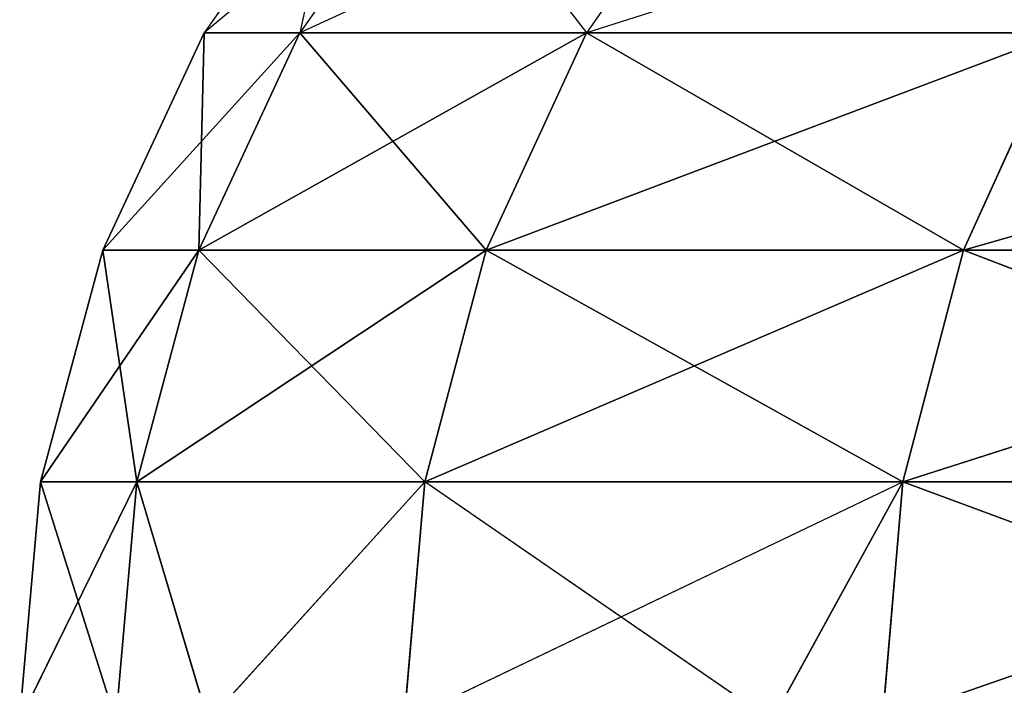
# Model space of a CAD drawing. Header units: centimetres. Extents: x 0.1 to 26.3, y 0 to 13.2.
# Tile 60 of 256: x 2.64697 to 2.66128, y 13.22593 to 13.2356. Entities that reach past the tile are written whole.
import ezdxf

# ---------------------------------------------------------------- set-up
doc = ezdxf.new("R2010")
doc.units = ezdxf.units.CM
doc.header["$LTSCALE"] = 2.54
doc.layers.get('0').update_dxf_attribs({"true_color": 0xff5454})

# ---------------------------------------------------------------- blocks, each defined once
blk = doc.blocks.new('Pojemnik na r_czniki papierowe CRESTO.STL')
at = {"color": 0}
for p, q in [((2.651649, 13.238269, 28.85), (2.649649, 13.235413, 28.85)), ((2.653034, 13.238269, 28.812985), (2.649649, 13.235413, 28.85)), ((2.651649, 13.238269, 18.55), (2.649649, 13.235413, 18.55)), ((2.653034, 13.238269, 18.512985), (2.649649, 13.235413, 18.55)), ((2.653034, 13.238269, 28.887015), (2.65104, 13.235413, 28.887164)), ((2.651649, 13.238269, 28.85), (2.65104, 13.235413, 28.887164)), ((2.653034, 13.238269, 28.812985), (2.65104, 13.235413, 28.812836)), ((2.657181, 13.238269, 28.776175), (2.65104, 13.235413, 28.812836)), ((2.653034, 13.238269, 18.587015), (2.65104, 13.235413, 18.587164)), ((2.651649, 13.238269, 18.55), (2.65104, 13.235413, 18.587164)), ((2.653034, 13.238269, 18.512985), (2.65104, 13.235413, 18.512836)), ((2.657181, 13.238269, 18.476176), (2.65104, 13.235413, 18.512836)), ((2.653034, 13.238269, 28.887015), (2.655204, 13.235413, 28.924121)), ((2.653034, 13.238269, 18.587015), (2.655204, 13.235413, 18.624121)), ((2.657181, 13.238269, 28.923825), (2.655204, 13.235413, 28.924121)), ((2.657181, 13.238269, 28.776175), (2.655204, 13.235413, 28.775879)), ((2.664067, 13.238269, 28.73978), (2.655204, 13.235413, 28.775879)), ((2.657181, 13.238269, 18.623824), (2.655204, 13.235413, 18.624121)), ((2.657181, 13.238269, 18.476176), (2.655204, 13.235413, 18.475879)), ((2.664067, 13.238269, 18.439781), (2.655204, 13.235413, 18.475879)), ((2.649649, 13.235413, 28.85), (2.648176, 13.232254, 28.85)), ((2.649649, 13.235413, 28.85), (2.648176, 13.232254, 28.85)), ((2.65104, 13.235413, 28.812836), (2.648176, 13.232254, 28.85)), ((2.65104, 13.235413, 28.812836), (2.648176, 13.232254, 28.85)), ((2.649649, 13.235413, 18.55), (2.648176, 13.232254, 18.55)), ((2.649649, 13.235413, 18.55), (2.648176, 13.232254, 18.55)), ((2.65104, 13.235413, 18.512836), (2.648176, 13.232254, 18.55)), ((2.65104, 13.235413, 18.512836), (2.648176, 13.232254, 18.55)), ((2.65104, 13.235413, 28.887164), (2.64957, 13.232254, 28.887274)), ((2.65104, 13.235413, 28.887164), (2.64957, 13.232254, 28.887274)), ((2.649649, 13.235413, 28.85), (2.64957, 13.232254, 28.887274)), ((2.649649, 13.235413, 28.85), (2.64957, 13.232254, 28.887274)), ((2.65104, 13.235413, 28.812836), (2.64957, 13.232254, 28.812726)), ((2.65104, 13.235413, 28.812836), (2.64957, 13.232254, 28.812726)), ((2.655204, 13.235413, 28.775879), (2.64957, 13.232254, 28.812726)), ((2.655204, 13.235413, 28.775879), (2.64957, 13.232254, 28.812726)), ((2.65104, 13.235413, 18.587164), (2.64957, 13.232254, 18.587274)), ((2.65104, 13.235413, 18.587164), (2.64957, 13.232254, 18.587274)), ((2.649649, 13.235413, 18.55), (2.64957, 13.232254, 18.587274)), ((2.649649, 13.235413, 18.55), (2.64957, 13.232254, 18.587274)), ((2.65104, 13.235413, 18.512836), (2.64957, 13.232254, 18.512726)), ((2.65104, 13.235413, 18.512836), (2.64957, 13.232254, 18.512726)), ((2.655204, 13.235413, 18.475879), (2.64957, 13.232254, 18.512726)), ((2.655204, 13.235413, 18.475879), (2.64957, 13.232254, 18.512726)), ((2.65104, 13.235413, 28.887164), (2.649649, 13.235413, 28.85)), ((2.649649, 13.235413, 28.85), (2.65104, 13.235413, 28.812836)), ((2.65104, 13.235413, 18.587164), (2.649649, 13.235413, 18.55)), ((2.649649, 13.235413, 18.55), (2.65104, 13.235413, 18.512836)), ((2.655204, 13.235413, 28.924121), (2.65104, 13.235413, 28.887164)), ((2.65104, 13.235413, 28.887164), (2.653747, 13.232254, 28.924341)), ((2.65104, 13.235413, 28.887164), (2.653747, 13.232254, 28.924341)), ((2.65104, 13.235413, 28.812836), (2.655204, 13.235413, 28.775879)), ((2.655204, 13.235413, 18.624121), (2.65104, 13.235413, 18.587164)), ((2.65104, 13.235413, 18.587164), (2.653747, 13.232254, 18.624341)), ((2.65104, 13.235413, 18.587164), (2.653747, 13.232254, 18.624341)), ((2.65104, 13.235413, 18.512836), (2.655204, 13.235413, 18.475879)), ((2.655204, 13.235413, 28.924121), (2.653747, 13.232254, 28.924341)), ((2.655204, 13.235413, 28.924121), (2.653747, 13.232254, 28.924341)), ((2.655204, 13.235413, 28.775879), (2.653747, 13.232254, 28.775659)), ((2.655204, 13.235413, 28.775879), (2.653747, 13.232254, 28.775659)), ((2.662118, 13.235413, 28.739337), (2.653747, 13.232254, 28.775659)), ((2.662118, 13.235413, 28.739337), (2.653747, 13.232254, 28.775659)), ((2.655204, 13.235413, 18.624121), (2.653747, 13.232254, 18.624341)), ((2.655204, 13.235413, 18.624121), (2.653747, 13.232254, 18.624341)), ((2.655204, 13.235413, 18.475879), (2.653747, 13.232254, 18.475659)), ((2.655204, 13.235413, 18.475879), (2.653747, 13.232254, 18.475659)), ((2.662118, 13.235413, 18.439336), (2.653747, 13.232254, 18.475659)), ((2.662118, 13.235413, 18.439336), (2.653747, 13.232254, 18.475659)), ((2.662118, 13.235413, 28.960663), (2.655204, 13.235413, 28.924121)), ((2.655204, 13.235413, 28.924121), (2.660681, 13.232254, 28.960992)), ((2.655204, 13.235413, 28.924121), (2.660681, 13.232254, 28.960992)), ((2.655204, 13.235413, 28.775879), (2.662118, 13.235413, 28.739337)), ((2.662118, 13.235413, 18.660664), (2.655204, 13.235413, 18.624121)), ((2.655204, 13.235413, 18.624121), (2.660681, 13.232254, 18.660992)), ((2.655204, 13.235413, 18.624121), (2.660681, 13.232254, 18.660992)), ((2.655204, 13.235413, 18.475879), (2.662118, 13.235413, 18.439336)), ((2.662118, 13.235413, 28.960663), (2.660681, 13.232254, 28.960992)), ((2.662118, 13.235413, 28.960663), (2.660681, 13.232254, 28.960992)), ((2.662118, 13.235413, 28.739337), (2.660681, 13.232254, 28.739008)), ((2.662118, 13.235413, 28.739337), (2.660681, 13.232254, 28.739008)), ((2.671744, 13.235413, 28.703412), (2.660681, 13.232254, 28.739008)), ((2.671744, 13.235413, 28.703412), (2.660681, 13.232254, 28.739008)), ((2.662118, 13.235413, 18.660664), (2.660681, 13.232254, 18.660992)), ((2.662118, 13.235413, 18.660664), (2.660681, 13.232254, 18.660992)), ((2.662118, 13.235413, 18.439336), (2.660681, 13.232254, 18.439008)), ((2.662118, 13.235413, 18.439336), (2.660681, 13.232254, 18.439008)), ((2.671744, 13.235413, 18.403412), (2.660681, 13.232254, 18.439008)), ((2.671744, 13.235413, 18.403412), (2.660681, 13.232254, 18.439008)), ((2.648176, 13.232254, 28.85), (2.647273, 13.228886, 28.85)), ((2.648176, 13.232254, 28.85), (2.647273, 13.228886, 28.85)), ((2.64957, 13.232254, 28.812726), (2.647273, 13.228886, 28.85)), ((2.64957, 13.232254, 28.812726), (2.647273, 13.228886, 28.85)), ((2.648176, 13.232254, 18.55), (2.647273, 13.228886, 18.55)), ((2.648176, 13.232254, 18.55), (2.647273, 13.228886, 18.55)), ((2.64957, 13.232254, 18.512726), (2.647273, 13.228886, 18.55)), ((2.64957, 13.232254, 18.512726), (2.647273, 13.228886, 18.55)), ((2.64957, 13.232254, 28.887274), (2.648176, 13.232254, 28.85)), ((2.648176, 13.232254, 28.85), (2.648671, 13.228886, 28.887341)), ((2.648176, 13.232254, 28.85), (2.648671, 13.228886, 28.887341)), ((2.648176, 13.232254, 28.85), (2.64957, 13.232254, 28.812726)), ((2.64957, 13.232254, 28.887274), (2.648176, 13.232254, 28.85)), ((2.648176, 13.232254, 28.85), (2.64957, 13.232254, 28.812726)), ((2.64957, 13.232254, 18.587274), (2.648176, 13.232254, 18.55)), ((2.648176, 13.232254, 18.55), (2.648671, 13.228886, 18.587343)), ((2.648176, 13.232254, 18.55), (2.648671, 13.228886, 18.587343)), ((2.648176, 13.232254, 18.55), (2.64957, 13.232254, 18.512726)), ((2.64957, 13.232254, 18.587274), (2.648176, 13.232254, 18.55)), ((2.648176, 13.232254, 18.55), (2.64957, 13.232254, 18.512726)), ((2.64957, 13.232254, 28.887274), (2.648671, 13.228886, 28.887341)), ((2.64957, 13.232254, 28.887274), (2.648671, 13.228886, 28.887341)), ((2.64957, 13.232254, 28.812726), (2.648671, 13.228886, 28.812659)), ((2.64957, 13.232254, 28.812726), (2.648671, 13.228886, 28.812659)), ((2.653747, 13.232254, 28.775659), (2.648671, 13.228886, 28.812659)), ((2.653747, 13.232254, 28.775659), (2.648671, 13.228886, 28.812659)), ((2.64957, 13.232254, 18.587274), (2.648671, 13.228886, 18.587343)), ((2.64957, 13.232254, 18.587274), (2.648671, 13.228886, 18.587343)), ((2.64957, 13.232254, 18.512726), (2.648671, 13.228886, 18.512657)), ((2.64957, 13.232254, 18.512726), (2.648671, 13.228886, 18.512657)), ((2.653747, 13.232254, 18.475659), (2.648671, 13.228886, 18.512657)), ((2.653747, 13.232254, 18.475659), (2.648671, 13.228886, 18.512657)), ((2.653747, 13.232254, 28.924341), (2.64957, 13.232254, 28.887274)), ((2.64957, 13.232254, 28.887274), (2.652855, 13.228886, 28.924475)), ((2.64957, 13.232254, 28.887274), (2.652855, 13.228886, 28.924475)), ((2.64957, 13.232254, 28.812726), (2.653747, 13.232254, 28.775659)), ((2.653747, 13.232254, 28.924341), (2.64957, 13.232254, 28.887274)), ((2.64957, 13.232254, 28.812726), (2.653747, 13.232254, 28.775659)), ((2.653747, 13.232254, 18.624341), (2.64957, 13.232254, 18.587274)), ((2.64957, 13.232254, 18.587274), (2.652855, 13.228886, 18.624475)), ((2.64957, 13.232254, 18.587274), (2.652855, 13.228886, 18.624475)), ((2.64957, 13.232254, 18.512726), (2.653747, 13.232254, 18.475659)), ((2.653747, 13.232254, 18.624341), (2.64957, 13.232254, 18.587274)), ((2.64957, 13.232254, 18.512726), (2.653747, 13.232254, 18.475659)), ((2.653747, 13.232254, 28.924341), (2.652855, 13.228886, 28.924475)), ((2.653747, 13.232254, 28.924341), (2.652855, 13.228886, 28.924475)), ((2.653747, 13.232254, 28.775659), (2.652855, 13.228886, 28.775525)), ((2.653747, 13.232254, 28.775659), (2.652855, 13.228886, 28.775525)), ((2.660681, 13.232254, 28.739008), (2.652855, 13.228886, 28.775525)), ((2.660681, 13.232254, 28.739008), (2.652855, 13.228886, 28.775525)), ((2.653747, 13.232254, 18.624341), (2.652855, 13.228886, 18.624475)), ((2.653747, 13.232254, 18.624341), (2.652855, 13.228886, 18.624475)), ((2.653747, 13.232254, 18.475659), (2.652855, 13.228886, 18.475525)), ((2.653747, 13.232254, 18.475659), (2.652855, 13.228886, 18.475525)), ((2.660681, 13.232254, 18.439008), (2.652855, 13.228886, 18.475525)), ((2.660681, 13.232254, 18.439008), (2.652855, 13.228886, 18.475525)), ((2.660681, 13.232254, 28.960992), (2.653747, 13.232254, 28.924341)), ((2.653747, 13.232254, 28.924341), (2.659802, 13.228886, 28.961194)), ((2.653747, 13.232254, 28.924341), (2.659802, 13.228886, 28.961194)), ((2.653747, 13.232254, 28.775659), (2.660681, 13.232254, 28.739008)), ((2.660681, 13.232254, 28.960992), (2.653747, 13.232254, 28.924341)), ((2.653747, 13.232254, 28.775659), (2.660681, 13.232254, 28.739008)), ((2.660681, 13.232254, 18.660992), (2.653747, 13.232254, 18.624341)), ((2.653747, 13.232254, 18.624341), (2.659802, 13.228886, 18.661192)), ((2.653747, 13.232254, 18.624341), (2.659802, 13.228886, 18.661192)), ((2.653747, 13.232254, 18.475659), (2.660681, 13.232254, 18.439008)), ((2.660681, 13.232254, 18.660992), (2.653747, 13.232254, 18.624341)), ((2.653747, 13.232254, 18.475659), (2.660681, 13.232254, 18.439008)), ((2.660681, 13.232254, 28.960992), (2.659802, 13.228886, 28.961194)), ((2.660681, 13.232254, 28.960992), (2.659802, 13.228886, 28.961194)), ((2.660681, 13.232254, 28.739008), (2.659802, 13.228886, 28.738806)), ((2.660681, 13.232254, 28.739008), (2.659802, 13.228886, 28.738806)), ((2.670336, 13.232254, 28.702979), (2.659802, 13.228886, 28.738806)), ((2.670336, 13.232254, 28.702979), (2.659802, 13.228886, 28.738806)), ((2.660681, 13.232254, 18.660992), (2.659802, 13.228886, 18.661192)), ((2.660681, 13.232254, 18.660992), (2.659802, 13.228886, 18.661192)), ((2.660681, 13.232254, 18.439008), (2.659802, 13.228886, 18.438808)), ((2.660681, 13.232254, 18.439008), (2.659802, 13.228886, 18.438808)), ((2.670336, 13.232254, 18.402979), (2.659802, 13.228886, 18.438808)), ((2.670336, 13.232254, 18.402979), (2.659802, 13.228886, 18.438808)), ((2.670336, 13.232254, 28.997021), (2.660681, 13.232254, 28.960992)), ((2.660681, 13.232254, 28.960992), (2.669473, 13.228886, 28.997287)), ((2.660681, 13.232254, 28.960992), (2.669473, 13.228886, 28.997287)), ((2.660681, 13.232254, 28.739008), (2.670336, 13.232254, 28.702979)), ((2.670336, 13.232254, 28.997021), (2.660681, 13.232254, 28.960992)), ((2.660681, 13.232254, 28.739008), (2.670336, 13.232254, 28.702979)), ((2.670336, 13.232254, 18.697021), (2.660681, 13.232254, 18.660992)), ((2.660681, 13.232254, 18.660992), (2.669473, 13.228886, 18.697289)), ((2.660681, 13.232254, 18.660992), (2.669473, 13.228886, 18.697289)), ((2.660681, 13.232254, 18.439008), (2.670336, 13.232254, 18.402979)), ((2.670336, 13.232254, 18.697021), (2.660681, 13.232254, 18.660992)), ((2.660681, 13.232254, 18.439008), (2.670336, 13.232254, 18.402979)), ((2.646969, 13.225414, 28.85), (2.648671, 13.228886, 28.812659)), ((2.646969, 13.225414, 28.85), (2.648671, 13.228886, 28.812659)), ((2.646969, 13.225414, 28.85), (2.647273, 13.228886, 28.85)), ((2.646969, 13.225414, 28.85), (2.647273, 13.228886, 28.85)), ((2.646969, 13.225414, 18.55), (2.648671, 13.228886, 18.512657)), ((2.646969, 13.225414, 18.55), (2.648671, 13.228886, 18.512657)), ((2.646969, 13.225414, 18.55), (2.647273, 13.228886, 18.55)), ((2.646969, 13.225414, 18.55), (2.647273, 13.228886, 18.55)), ((2.647273, 13.228886, 28.85), (2.648671, 13.228886, 28.812659)), ((2.648368, 13.225414, 28.887366), (2.647273, 13.228886, 28.85)), ((2.648368, 13.225414, 28.887366), (2.647273, 13.228886, 28.85)), ((2.648671, 13.228886, 28.887341), (2.647273, 13.228886, 28.85)), ((2.648671, 13.228886, 28.887341), (2.647273, 13.228886, 28.85)), ((2.647273, 13.228886, 28.85), (2.648671, 13.228886, 28.812659)), ((2.647273, 13.228886, 18.55), (2.648671, 13.228886, 18.512657)), ((2.648368, 13.225414, 18.587366), (2.647273, 13.228886, 18.55)), ((2.648368, 13.225414, 18.587366), (2.647273, 13.228886, 18.55)), ((2.648671, 13.228886, 18.587343), (2.647273, 13.228886, 18.55)), ((2.648671, 13.228886, 18.587343), (2.647273, 13.228886, 18.55)), ((2.647273, 13.228886, 18.55), (2.648671, 13.228886, 18.512657)), ((2.648368, 13.225414, 28.812634), (2.648671, 13.228886, 28.812659)), ((2.648368, 13.225414, 28.887366), (2.648671, 13.228886, 28.887341)), ((2.648368, 13.225414, 18.512634), (2.648671, 13.228886, 18.512657)), ((2.648368, 13.225414, 18.587366), (2.648671, 13.228886, 18.587343)), ((2.649709, 13.225414, 28.797736), (2.648671, 13.228886, 28.812659)), ((2.648671, 13.228886, 28.812659), (2.652855, 13.228886, 28.775525)), ((2.649709, 13.225414, 28.902264), (2.648671, 13.228886, 28.887341)), ((2.652855, 13.228886, 28.924475), (2.648671, 13.228886, 28.887341)), ((2.652855, 13.228886, 28.924475), (2.648671, 13.228886, 28.887341)), ((2.648671, 13.228886, 28.812659), (2.652855, 13.228886, 28.775525)), ((2.649709, 13.225414, 18.497736), (2.648671, 13.228886, 18.512657)), ((2.648671, 13.228886, 18.512657), (2.652855, 13.228886, 18.475525)), ((2.649709, 13.225414, 18.602264), (2.648671, 13.228886, 18.587343)), ((2.652855, 13.228886, 18.624475), (2.648671, 13.228886, 18.587343)), ((2.652855, 13.228886, 18.624475), (2.648671, 13.228886, 18.587343)), ((2.648671, 13.228886, 18.512657), (2.652855, 13.228886, 18.475525)), ((2.652855, 13.228886, 28.775525), (2.649709, 13.225414, 28.797736)), ((2.649709, 13.225414, 28.902264), (2.652855, 13.228886, 28.924475)), ((2.652855, 13.228886, 18.475525), (2.649709, 13.225414, 18.497736)), ((2.649709, 13.225414, 18.602264), (2.652855, 13.228886, 18.624475)), ((2.652554, 13.225414, 28.775479), (2.652855, 13.228886, 28.775525)), ((2.652554, 13.225414, 18.475479), (2.652855, 13.228886, 18.475525)), ((2.652554, 13.225414, 28.924521), (2.652855, 13.228886, 28.924475)), ((2.652554, 13.225414, 28.924521), (2.659802, 13.228886, 28.961194)), ((2.652554, 13.225414, 18.624521), (2.652855, 13.228886, 18.624475)), ((2.652554, 13.225414, 18.624521), (2.659802, 13.228886, 18.661192)), ((2.657896, 13.225414, 28.746045), (2.652855, 13.228886, 28.775525)), ((2.652855, 13.228886, 28.775525), (2.659802, 13.228886, 28.738806)), ((2.659802, 13.228886, 28.961194), (2.652855, 13.228886, 28.924475)), ((2.659802, 13.228886, 28.961194), (2.652855, 13.228886, 28.924475)), ((2.652855, 13.228886, 28.775525), (2.659802, 13.228886, 28.738806)), ((2.657896, 13.225414, 18.446043), (2.652855, 13.228886, 18.475525)), ((2.652855, 13.228886, 18.475525), (2.659802, 13.228886, 18.438808)), ((2.659802, 13.228886, 18.661192), (2.652855, 13.228886, 18.624475)), ((2.659802, 13.228886, 18.661192), (2.652855, 13.228886, 18.624475)), ((2.652855, 13.228886, 18.475525), (2.659802, 13.228886, 18.438808)), ((2.657896, 13.225414, 28.953955), (2.659802, 13.228886, 28.961194)), ((2.657896, 13.225414, 18.653957), (2.659802, 13.228886, 18.661192)), ((2.657896, 13.225414, 28.746045), (2.659802, 13.228886, 28.738806)), ((2.657896, 13.225414, 18.446043), (2.659802, 13.228886, 18.438808)), ((2.659505, 13.225414, 28.738739), (2.669473, 13.228886, 28.702713)), ((2.659505, 13.225414, 28.738739), (2.669473, 13.228886, 28.702713)), ((2.659505, 13.225414, 28.738739), (2.659802, 13.228886, 28.738806)), ((2.659505, 13.225414, 28.961261), (2.659802, 13.228886, 28.961194)), ((2.659505, 13.225414, 18.438739), (2.669473, 13.228886, 18.402711)), ((2.659505, 13.225414, 18.438739), (2.669473, 13.228886, 18.402711)), ((2.659505, 13.225414, 18.438739), (2.659802, 13.228886, 18.438808)), ((2.659505, 13.225414, 18.661261), (2.659802, 13.228886, 18.661192)), ((2.659802, 13.228886, 28.738806), (2.669473, 13.228886, 28.702713)), ((2.669183, 13.225414, 28.997379), (2.659802, 13.228886, 28.961194)), ((2.669183, 13.225414, 28.997379), (2.659802, 13.228886, 28.961194)), ((2.669473, 13.228886, 28.997287), (2.659802, 13.228886, 28.961194)), ((2.669473, 13.228886, 28.997287), (2.659802, 13.228886, 28.961194)), ((2.659802, 13.228886, 28.738806), (2.669473, 13.228886, 28.702713)), ((2.659802, 13.228886, 18.438808), (2.669473, 13.228886, 18.402711)), ((2.669183, 13.225414, 18.697377), (2.659802, 13.228886, 18.661192)), ((2.669183, 13.225414, 18.697377), (2.659802, 13.228886, 18.661192)), ((2.669473, 13.228886, 18.697289), (2.659802, 13.228886, 18.661192)), ((2.669473, 13.228886, 18.697289), (2.659802, 13.228886, 18.661192)), ((2.659802, 13.228886, 18.438808), (2.669473, 13.228886, 18.402711))]:
    blk.add_line(p, q, dxfattribs=at)
mesh = blk.add_polyface(dxfattribs=at)
corners = [(2.649649, 13.235413, 28.85), (2.648176, 13.232254, 28.85), (2.64957, 13.232254, 28.887274)]
mesh.append_faces([[corners[k] for k in face] for face in [(0, 1, 2)]], dxfattribs={"color": 0})
mesh = blk.add_polyface(dxfattribs=at)
corners = [(2.65104, 13.235413, 28.812836), (2.648176, 13.232254, 28.85), (2.649649, 13.235413, 28.85)]
mesh.append_faces([[corners[k] for k in face] for face in [(0, 1, 2)]], dxfattribs={"color": 0})
mesh = blk.add_polyface(dxfattribs=at)
corners = [(2.65104, 13.235413, 28.812836), (2.64957, 13.232254, 28.812726), (2.648176, 13.232254, 28.85)]
mesh.append_faces([[corners[k] for k in face] for face in [(0, 1, 2)]], dxfattribs={"color": 0})
mesh = blk.add_polyface(dxfattribs=at)
corners = [(2.649649, 13.235413, 18.55), (2.648176, 13.232254, 18.55), (2.64957, 13.232254, 18.587274)]
mesh.append_faces([[corners[k] for k in face] for face in [(0, 1, 2)]], dxfattribs={"color": 0})
mesh = blk.add_polyface(dxfattribs=at)
corners = [(2.65104, 13.235413, 18.512836), (2.648176, 13.232254, 18.55), (2.649649, 13.235413, 18.55)]
mesh.append_faces([[corners[k] for k in face] for face in [(0, 1, 2)]], dxfattribs={"color": 0})
mesh = blk.add_polyface(dxfattribs=at)
corners = [(2.65104, 13.235413, 18.512836), (2.64957, 13.232254, 18.512726), (2.648176, 13.232254, 18.55)]
mesh.append_faces([[corners[k] for k in face] for face in [(0, 1, 2)]], dxfattribs={"color": 0})
mesh = blk.add_polyface(dxfattribs=at)
corners = [(2.65104, 13.235413, 28.887164), (2.64957, 13.232254, 28.887274), (2.653747, 13.232254, 28.924341)]
mesh.append_faces([[corners[k] for k in face] for face in [(0, 1, 2)]], dxfattribs={"color": 0})
mesh = blk.add_polyface(dxfattribs=at)
corners = [(2.649649, 13.235413, 28.85), (2.64957, 13.232254, 28.887274), (2.65104, 13.235413, 28.887164)]
mesh.append_faces([[corners[k] for k in face] for face in [(0, 1, 2)]], dxfattribs={"color": 0})
mesh = blk.add_polyface(dxfattribs=at)
corners = [(2.655204, 13.235413, 28.775879), (2.64957, 13.232254, 28.812726), (2.65104, 13.235413, 28.812836)]
mesh.append_faces([[corners[k] for k in face] for face in [(0, 1, 2)]], dxfattribs={"color": 0})
mesh = blk.add_polyface(dxfattribs=at)
corners = [(2.655204, 13.235413, 28.775879), (2.653747, 13.232254, 28.775659), (2.64957, 13.232254, 28.812726)]
mesh.append_faces([[corners[k] for k in face] for face in [(0, 1, 2)]], dxfattribs={"color": 0})
mesh = blk.add_polyface(dxfattribs=at)
corners = [(2.65104, 13.235413, 18.587164), (2.64957, 13.232254, 18.587274), (2.653747, 13.232254, 18.624341)]
mesh.append_faces([[corners[k] for k in face] for face in [(0, 1, 2)]], dxfattribs={"color": 0})
mesh = blk.add_polyface(dxfattribs=at)
corners = [(2.649649, 13.235413, 18.55), (2.64957, 13.232254, 18.587274), (2.65104, 13.235413, 18.587164)]
mesh.append_faces([[corners[k] for k in face] for face in [(0, 1, 2)]], dxfattribs={"color": 0})
mesh = blk.add_polyface(dxfattribs=at)
corners = [(2.655204, 13.235413, 18.475879), (2.64957, 13.232254, 18.512726), (2.65104, 13.235413, 18.512836)]
mesh.append_faces([[corners[k] for k in face] for face in [(0, 1, 2)]], dxfattribs={"color": 0})
mesh = blk.add_polyface(dxfattribs=at)
corners = [(2.655204, 13.235413, 18.475879), (2.653747, 13.232254, 18.475659), (2.64957, 13.232254, 18.512726)]
mesh.append_faces([[corners[k] for k in face] for face in [(0, 1, 2)]], dxfattribs={"color": 0})
mesh = blk.add_polyface(dxfattribs=at)
corners = [(2.65104, 13.235413, 28.887164), (2.653747, 13.232254, 28.924341), (2.655204, 13.235413, 28.924121)]
mesh.append_faces([[corners[k] for k in face] for face in [(0, 1, 2)]], dxfattribs={"color": 0})
mesh = blk.add_polyface(dxfattribs=at)
corners = [(2.65104, 13.235413, 18.587164), (2.653747, 13.232254, 18.624341), (2.655204, 13.235413, 18.624121)]
mesh.append_faces([[corners[k] for k in face] for face in [(0, 1, 2)]], dxfattribs={"color": 0})
mesh = blk.add_polyface(dxfattribs=at)
corners = [(2.655204, 13.235413, 28.924121), (2.653747, 13.232254, 28.924341), (2.660681, 13.232254, 28.960992)]
mesh.append_faces([[corners[k] for k in face] for face in [(0, 1, 2)]], dxfattribs={"color": 0})
mesh = blk.add_polyface(dxfattribs=at)
corners = [(2.662118, 13.235413, 28.739337), (2.653747, 13.232254, 28.775659), (2.655204, 13.235413, 28.775879)]
mesh.append_faces([[corners[k] for k in face] for face in [(0, 1, 2)]], dxfattribs={"color": 0})
mesh = blk.add_polyface(dxfattribs=at)
corners = [(2.662118, 13.235413, 28.739337), (2.660681, 13.232254, 28.739008), (2.653747, 13.232254, 28.775659)]
mesh.append_faces([[corners[k] for k in face] for face in [(0, 1, 2)]], dxfattribs={"color": 0})
mesh = blk.add_polyface(dxfattribs=at)
corners = [(2.655204, 13.235413, 18.624121), (2.653747, 13.232254, 18.624341), (2.660681, 13.232254, 18.660992)]
mesh.append_faces([[corners[k] for k in face] for face in [(0, 1, 2)]], dxfattribs={"color": 0})
mesh = blk.add_polyface(dxfattribs=at)
corners = [(2.662118, 13.235413, 18.439336), (2.653747, 13.232254, 18.475659), (2.655204, 13.235413, 18.475879)]
mesh.append_faces([[corners[k] for k in face] for face in [(0, 1, 2)]], dxfattribs={"color": 0})
mesh = blk.add_polyface(dxfattribs=at)
corners = [(2.662118, 13.235413, 18.439336), (2.660681, 13.232254, 18.439008), (2.653747, 13.232254, 18.475659)]
mesh.append_faces([[corners[k] for k in face] for face in [(0, 1, 2)]], dxfattribs={"color": 0})
mesh = blk.add_polyface(dxfattribs=at)
corners = [(2.655204, 13.235413, 28.924121), (2.660681, 13.232254, 28.960992), (2.662118, 13.235413, 28.960663)]
mesh.append_faces([[corners[k] for k in face] for face in [(0, 1, 2)]], dxfattribs={"color": 0})
mesh = blk.add_polyface(dxfattribs=at)
corners = [(2.655204, 13.235413, 18.624121), (2.660681, 13.232254, 18.660992), (2.662118, 13.235413, 18.660664)]
mesh.append_faces([[corners[k] for k in face] for face in [(0, 1, 2)]], dxfattribs={"color": 0})
mesh = blk.add_polyface(dxfattribs=at)
corners = [(2.662118, 13.235413, 28.960663), (2.660681, 13.232254, 28.960992), (2.670336, 13.232254, 28.997021)]
mesh.append_faces([[corners[k] for k in face] for face in [(0, 1, 2)]], dxfattribs={"color": 0})
mesh = blk.add_polyface(dxfattribs=at)
corners = [(2.671744, 13.235413, 28.703412), (2.660681, 13.232254, 28.739008), (2.662118, 13.235413, 28.739337)]
mesh.append_faces([[corners[k] for k in face] for face in [(0, 1, 2)]], dxfattribs={"color": 0})
mesh = blk.add_polyface(dxfattribs=at)
corners = [(2.671744, 13.235413, 28.703412), (2.670336, 13.232254, 28.702979), (2.660681, 13.232254, 28.739008)]
mesh.append_faces([[corners[k] for k in face] for face in [(0, 1, 2)]], dxfattribs={"color": 0})
mesh = blk.add_polyface(dxfattribs=at)
corners = [(2.662118, 13.235413, 18.660664), (2.660681, 13.232254, 18.660992), (2.670336, 13.232254, 18.697021)]
mesh.append_faces([[corners[k] for k in face] for face in [(0, 1, 2)]], dxfattribs={"color": 0})
mesh = blk.add_polyface(dxfattribs=at)
corners = [(2.671744, 13.235413, 18.403412), (2.660681, 13.232254, 18.439008), (2.662118, 13.235413, 18.439336)]
mesh.append_faces([[corners[k] for k in face] for face in [(0, 1, 2)]], dxfattribs={"color": 0})
mesh = blk.add_polyface(dxfattribs=at)
corners = [(2.671744, 13.235413, 18.403412), (2.670336, 13.232254, 18.402979), (2.660681, 13.232254, 18.439008)]
mesh.append_faces([[corners[k] for k in face] for face in [(0, 1, 2)]], dxfattribs={"color": 0})
mesh = blk.add_polyface(dxfattribs=at)
corners = [(2.648176, 13.232254, 28.85), (2.647273, 13.228886, 28.85), (2.648671, 13.228886, 28.887341)]
mesh.append_faces([[corners[k] for k in face] for face in [(0, 1, 2)]], dxfattribs={"color": 0})
mesh = blk.add_polyface(dxfattribs=at)
corners = [(2.64957, 13.232254, 28.812726), (2.647273, 13.228886, 28.85), (2.648176, 13.232254, 28.85)]
mesh.append_faces([[corners[k] for k in face] for face in [(0, 1, 2)]], dxfattribs={"color": 0})
mesh = blk.add_polyface(dxfattribs=at)
corners = [(2.64957, 13.232254, 28.812726), (2.648671, 13.228886, 28.812659), (2.647273, 13.228886, 28.85)]
mesh.append_faces([[corners[k] for k in face] for face in [(0, 1, 2)]], dxfattribs={"color": 0})
mesh = blk.add_polyface(dxfattribs=at)
corners = [(2.648176, 13.232254, 18.55), (2.647273, 13.228886, 18.55), (2.648671, 13.228886, 18.587343)]
mesh.append_faces([[corners[k] for k in face] for face in [(0, 1, 2)]], dxfattribs={"color": 0})
mesh = blk.add_polyface(dxfattribs=at)
corners = [(2.64957, 13.232254, 18.512726), (2.647273, 13.228886, 18.55), (2.648176, 13.232254, 18.55)]
mesh.append_faces([[corners[k] for k in face] for face in [(0, 1, 2)]], dxfattribs={"color": 0})
mesh = blk.add_polyface(dxfattribs=at)
corners = [(2.64957, 13.232254, 18.512726), (2.648671, 13.228886, 18.512657), (2.647273, 13.228886, 18.55)]
mesh.append_faces([[corners[k] for k in face] for face in [(0, 1, 2)]], dxfattribs={"color": 0})
mesh = blk.add_polyface(dxfattribs=at)
corners = [(2.648176, 13.232254, 28.85), (2.648671, 13.228886, 28.887341), (2.64957, 13.232254, 28.887274)]
mesh.append_faces([[corners[k] for k in face] for face in [(0, 1, 2)]], dxfattribs={"color": 0})
mesh = blk.add_polyface(dxfattribs=at)
corners = [(2.648176, 13.232254, 18.55), (2.648671, 13.228886, 18.587343), (2.64957, 13.232254, 18.587274)]
mesh.append_faces([[corners[k] for k in face] for face in [(0, 1, 2)]], dxfattribs={"color": 0})
mesh = blk.add_polyface(dxfattribs=at)
corners = [(2.64957, 13.232254, 28.887274), (2.648671, 13.228886, 28.887341), (2.652855, 13.228886, 28.924475)]
mesh.append_faces([[corners[k] for k in face] for face in [(0, 1, 2)]], dxfattribs={"color": 0})
mesh = blk.add_polyface(dxfattribs=at)
corners = [(2.653747, 13.232254, 28.775659), (2.648671, 13.228886, 28.812659), (2.64957, 13.232254, 28.812726)]
mesh.append_faces([[corners[k] for k in face] for face in [(0, 1, 2)]], dxfattribs={"color": 0})
mesh = blk.add_polyface(dxfattribs=at)
corners = [(2.653747, 13.232254, 28.775659), (2.652855, 13.228886, 28.775525), (2.648671, 13.228886, 28.812659)]
mesh.append_faces([[corners[k] for k in face] for face in [(0, 1, 2)]], dxfattribs={"color": 0})
mesh = blk.add_polyface(dxfattribs=at)
corners = [(2.64957, 13.232254, 18.587274), (2.648671, 13.228886, 18.587343), (2.652855, 13.228886, 18.624475)]
mesh.append_faces([[corners[k] for k in face] for face in [(0, 1, 2)]], dxfattribs={"color": 0})
mesh = blk.add_polyface(dxfattribs=at)
corners = [(2.653747, 13.232254, 18.475659), (2.648671, 13.228886, 18.512657), (2.64957, 13.232254, 18.512726)]
mesh.append_faces([[corners[k] for k in face] for face in [(0, 1, 2)]], dxfattribs={"color": 0})
mesh = blk.add_polyface(dxfattribs=at)
corners = [(2.653747, 13.232254, 18.475659), (2.652855, 13.228886, 18.475525), (2.648671, 13.228886, 18.512657)]
mesh.append_faces([[corners[k] for k in face] for face in [(0, 1, 2)]], dxfattribs={"color": 0})
mesh = blk.add_polyface(dxfattribs=at)
corners = [(2.64957, 13.232254, 28.887274), (2.652855, 13.228886, 28.924475), (2.653747, 13.232254, 28.924341)]
mesh.append_faces([[corners[k] for k in face] for face in [(0, 1, 2)]], dxfattribs={"color": 0})
mesh = blk.add_polyface(dxfattribs=at)
corners = [(2.64957, 13.232254, 18.587274), (2.652855, 13.228886, 18.624475), (2.653747, 13.232254, 18.624341)]
mesh.append_faces([[corners[k] for k in face] for face in [(0, 1, 2)]], dxfattribs={"color": 0})
mesh = blk.add_polyface(dxfattribs=at)
corners = [(2.653747, 13.232254, 28.924341), (2.652855, 13.228886, 28.924475), (2.659802, 13.228886, 28.961194)]
mesh.append_faces([[corners[k] for k in face] for face in [(0, 1, 2)]], dxfattribs={"color": 0})
mesh = blk.add_polyface(dxfattribs=at)
corners = [(2.660681, 13.232254, 28.739008), (2.652855, 13.228886, 28.775525), (2.653747, 13.232254, 28.775659)]
mesh.append_faces([[corners[k] for k in face] for face in [(0, 1, 2)]], dxfattribs={"color": 0})
mesh = blk.add_polyface(dxfattribs=at)
corners = [(2.660681, 13.232254, 28.739008), (2.659802, 13.228886, 28.738806), (2.652855, 13.228886, 28.775525)]
mesh.append_faces([[corners[k] for k in face] for face in [(0, 1, 2)]], dxfattribs={"color": 0})
mesh = blk.add_polyface(dxfattribs=at)
corners = [(2.653747, 13.232254, 18.624341), (2.652855, 13.228886, 18.624475), (2.659802, 13.228886, 18.661192)]
mesh.append_faces([[corners[k] for k in face] for face in [(0, 1, 2)]], dxfattribs={"color": 0})
mesh = blk.add_polyface(dxfattribs=at)
corners = [(2.660681, 13.232254, 18.439008), (2.652855, 13.228886, 18.475525), (2.653747, 13.232254, 18.475659)]
mesh.append_faces([[corners[k] for k in face] for face in [(0, 1, 2)]], dxfattribs={"color": 0})
mesh = blk.add_polyface(dxfattribs=at)
corners = [(2.660681, 13.232254, 18.439008), (2.659802, 13.228886, 18.438808), (2.652855, 13.228886, 18.475525)]
mesh.append_faces([[corners[k] for k in face] for face in [(0, 1, 2)]], dxfattribs={"color": 0})
mesh = blk.add_polyface(dxfattribs=at)
corners = [(2.653747, 13.232254, 28.924341), (2.659802, 13.228886, 28.961194), (2.660681, 13.232254, 28.960992)]
mesh.append_faces([[corners[k] for k in face] for face in [(0, 1, 2)]], dxfattribs={"color": 0})
mesh = blk.add_polyface(dxfattribs=at)
corners = [(2.653747, 13.232254, 18.624341), (2.659802, 13.228886, 18.661192), (2.660681, 13.232254, 18.660992)]
mesh.append_faces([[corners[k] for k in face] for face in [(0, 1, 2)]], dxfattribs={"color": 0})
mesh = blk.add_polyface(dxfattribs=at)
corners = [(2.660681, 13.232254, 28.960992), (2.659802, 13.228886, 28.961194), (2.669473, 13.228886, 28.997287)]
mesh.append_faces([[corners[k] for k in face] for face in [(0, 1, 2)]], dxfattribs={"color": 0})
mesh = blk.add_polyface(dxfattribs=at)
corners = [(2.670336, 13.232254, 28.702979), (2.659802, 13.228886, 28.738806), (2.660681, 13.232254, 28.739008)]
mesh.append_faces([[corners[k] for k in face] for face in [(0, 1, 2)]], dxfattribs={"color": 0})
mesh = blk.add_polyface(dxfattribs=at)
corners = [(2.670336, 13.232254, 28.702979), (2.669473, 13.228886, 28.702713), (2.659802, 13.228886, 28.738806)]
mesh.append_faces([[corners[k] for k in face] for face in [(0, 1, 2)]], dxfattribs={"color": 0})
mesh = blk.add_polyface(dxfattribs=at)
corners = [(2.660681, 13.232254, 18.660992), (2.659802, 13.228886, 18.661192), (2.669473, 13.228886, 18.697289)]
mesh.append_faces([[corners[k] for k in face] for face in [(0, 1, 2)]], dxfattribs={"color": 0})
mesh = blk.add_polyface(dxfattribs=at)
corners = [(2.670336, 13.232254, 18.402979), (2.659802, 13.228886, 18.438808), (2.660681, 13.232254, 18.439008)]
mesh.append_faces([[corners[k] for k in face] for face in [(0, 1, 2)]], dxfattribs={"color": 0})
mesh = blk.add_polyface(dxfattribs=at)
corners = [(2.670336, 13.232254, 18.402979), (2.669473, 13.228886, 18.402711), (2.659802, 13.228886, 18.438808)]
mesh.append_faces([[corners[k] for k in face] for face in [(0, 1, 2)]], dxfattribs={"color": 0})
mesh = blk.add_polyface(dxfattribs=at)
corners = [(2.660681, 13.232254, 28.960992), (2.669473, 13.228886, 28.997287), (2.670336, 13.232254, 28.997021)]
mesh.append_faces([[corners[k] for k in face] for face in [(0, 1, 2)]], dxfattribs={"color": 0})
mesh = blk.add_polyface(dxfattribs=at)
corners = [(2.660681, 13.232254, 18.660992), (2.669473, 13.228886, 18.697289), (2.670336, 13.232254, 18.697021)]
mesh.append_faces([[corners[k] for k in face] for face in [(0, 1, 2)]], dxfattribs={"color": 0})
mesh = blk.add_polyface(dxfattribs=at)
corners = [(2.648671, 13.228886, 28.812659), (2.648368, 13.225414, 28.812634), (2.646969, 13.225414, 28.85)]
mesh.append_faces([[corners[k] for k in face] for face in [(0, 1, 2)]], dxfattribs={"color": 0})
mesh = blk.add_polyface(dxfattribs=at)
corners = [(2.648671, 13.228886, 28.812659), (2.646969, 13.225414, 28.85), (2.647273, 13.228886, 28.85)]
mesh.append_faces([[corners[k] for k in face] for face in [(0, 1, 2)]], dxfattribs={"color": 0})
mesh = blk.add_polyface(dxfattribs=at)
corners = [(2.647273, 13.228886, 28.85), (2.646969, 13.225414, 28.85), (2.648368, 13.225414, 28.887366)]
mesh.append_faces([[corners[k] for k in face] for face in [(0, 1, 2)]], dxfattribs={"color": 0})
mesh = blk.add_polyface(dxfattribs=at)
corners = [(2.648671, 13.228886, 18.512657), (2.648368, 13.225414, 18.512634), (2.646969, 13.225414, 18.55)]
mesh.append_faces([[corners[k] for k in face] for face in [(0, 1, 2)]], dxfattribs={"color": 0})
mesh = blk.add_polyface(dxfattribs=at)
corners = [(2.648671, 13.228886, 18.512657), (2.646969, 13.225414, 18.55), (2.647273, 13.228886, 18.55)]
mesh.append_faces([[corners[k] for k in face] for face in [(0, 1, 2)]], dxfattribs={"color": 0})
mesh = blk.add_polyface(dxfattribs=at)
corners = [(2.647273, 13.228886, 18.55), (2.646969, 13.225414, 18.55), (2.648368, 13.225414, 18.587366)]
mesh.append_faces([[corners[k] for k in face] for face in [(0, 1, 2)]], dxfattribs={"color": 0})
mesh = blk.add_polyface(dxfattribs=at)
corners = [(2.647273, 13.228886, 28.85), (2.648368, 13.225414, 28.887366), (2.648671, 13.228886, 28.887341)]
mesh.append_faces([[corners[k] for k in face] for face in [(0, 1, 2)]], dxfattribs={"color": 0})
mesh = blk.add_polyface(dxfattribs=at)
corners = [(2.647273, 13.228886, 18.55), (2.648368, 13.225414, 18.587366), (2.648671, 13.228886, 18.587343)]
mesh.append_faces([[corners[k] for k in face] for face in [(0, 1, 2)]], dxfattribs={"color": 0})
mesh = blk.add_polyface(dxfattribs=at)
corners = [(2.652855, 13.228886, 28.775525), (2.649709, 13.225414, 28.797736), (2.648671, 13.228886, 28.812659)]
mesh.append_faces([[corners[k] for k in face] for face in [(0, 1, 2)]], dxfattribs={"color": 0})
mesh = blk.add_polyface(dxfattribs=at)
corners = [(2.648671, 13.228886, 28.887341), (2.649709, 13.225414, 28.902264), (2.652855, 13.228886, 28.924475)]
mesh.append_faces([[corners[k] for k in face] for face in [(0, 1, 2)]], dxfattribs={"color": 0})
mesh = blk.add_polyface(dxfattribs=at)
corners = [(2.652855, 13.228886, 18.475525), (2.649709, 13.225414, 18.497736), (2.648671, 13.228886, 18.512657)]
mesh.append_faces([[corners[k] for k in face] for face in [(0, 1, 2)]], dxfattribs={"color": 0})
mesh = blk.add_polyface(dxfattribs=at)
corners = [(2.648671, 13.228886, 18.587343), (2.649709, 13.225414, 18.602264), (2.652855, 13.228886, 18.624475)]
mesh.append_faces([[corners[k] for k in face] for face in [(0, 1, 2)]], dxfattribs={"color": 0})
mesh = blk.add_polyface(dxfattribs=at)
corners = [(2.652855, 13.228886, 28.924475), (2.652554, 13.225414, 28.924521), (2.659802, 13.228886, 28.961194)]
mesh.append_faces([[corners[k] for k in face] for face in [(0, 1, 2)]], dxfattribs={"color": 0})
mesh = blk.add_polyface(dxfattribs=at)
corners = [(2.652855, 13.228886, 18.624475), (2.652554, 13.225414, 18.624521), (2.659802, 13.228886, 18.661192)]
mesh.append_faces([[corners[k] for k in face] for face in [(0, 1, 2)]], dxfattribs={"color": 0})
mesh = blk.add_polyface(dxfattribs=at)
corners = [(2.659802, 13.228886, 28.738806), (2.657896, 13.225414, 28.746045), (2.652855, 13.228886, 28.775525)]
mesh.append_faces([[corners[k] for k in face] for face in [(0, 1, 2)]], dxfattribs={"color": 0})
mesh = blk.add_polyface(dxfattribs=at)
corners = [(2.659802, 13.228886, 18.438808), (2.657896, 13.225414, 18.446043), (2.652855, 13.228886, 18.475525)]
mesh.append_faces([[corners[k] for k in face] for face in [(0, 1, 2)]], dxfattribs={"color": 0})
mesh = blk.add_polyface(dxfattribs=at)
corners = [(2.669473, 13.228886, 28.702713), (2.669183, 13.225414, 28.702621), (2.659505, 13.225414, 28.738739)]
mesh.append_faces([[corners[k] for k in face] for face in [(0, 1, 2)]], dxfattribs={"color": 0})
mesh = blk.add_polyface(dxfattribs=at)
corners = [(2.669473, 13.228886, 28.702713), (2.659505, 13.225414, 28.738739), (2.659802, 13.228886, 28.738806)]
mesh.append_faces([[corners[k] for k in face] for face in [(0, 1, 2)]], dxfattribs={"color": 0})
mesh = blk.add_polyface(dxfattribs=at)
corners = [(2.659802, 13.228886, 28.961194), (2.659505, 13.225414, 28.961261), (2.669183, 13.225414, 28.997379)]
mesh.append_faces([[corners[k] for k in face] for face in [(0, 1, 2)]], dxfattribs={"color": 0})
mesh = blk.add_polyface(dxfattribs=at)
corners = [(2.669473, 13.228886, 18.402711), (2.669183, 13.225414, 18.402623), (2.659505, 13.225414, 18.438739)]
mesh.append_faces([[corners[k] for k in face] for face in [(0, 1, 2)]], dxfattribs={"color": 0})
mesh = blk.add_polyface(dxfattribs=at)
corners = [(2.669473, 13.228886, 18.402711), (2.659505, 13.225414, 18.438739), (2.659802, 13.228886, 18.438808)]
mesh.append_faces([[corners[k] for k in face] for face in [(0, 1, 2)]], dxfattribs={"color": 0})
mesh = blk.add_polyface(dxfattribs=at)
corners = [(2.659802, 13.228886, 18.661192), (2.659505, 13.225414, 18.661261), (2.669183, 13.225414, 18.697377)]
mesh.append_faces([[corners[k] for k in face] for face in [(0, 1, 2)]], dxfattribs={"color": 0})
mesh = blk.add_polyface(dxfattribs=at)
corners = [(2.659802, 13.228886, 28.961194), (2.669183, 13.225414, 28.997379), (2.669473, 13.228886, 28.997287)]
mesh.append_faces([[corners[k] for k in face] for face in [(0, 1, 2)]], dxfattribs={"color": 0})
mesh = blk.add_polyface(dxfattribs=at)
corners = [(2.659802, 13.228886, 18.661192), (2.669183, 13.225414, 18.697377), (2.669473, 13.228886, 18.697289)]
mesh.append_faces([[corners[k] for k in face] for face in [(0, 1, 2)]], dxfattribs={"color": 0})

msp = doc.modelspace()

# ---------------------------------------------------------------- block references
at = {"color": 0}
msp.add_blockref('Pojemnik na r_czniki papierowe CRESTO.STL', (0, 0), dxfattribs=at)

doc.saveas('drawing.dxf')
